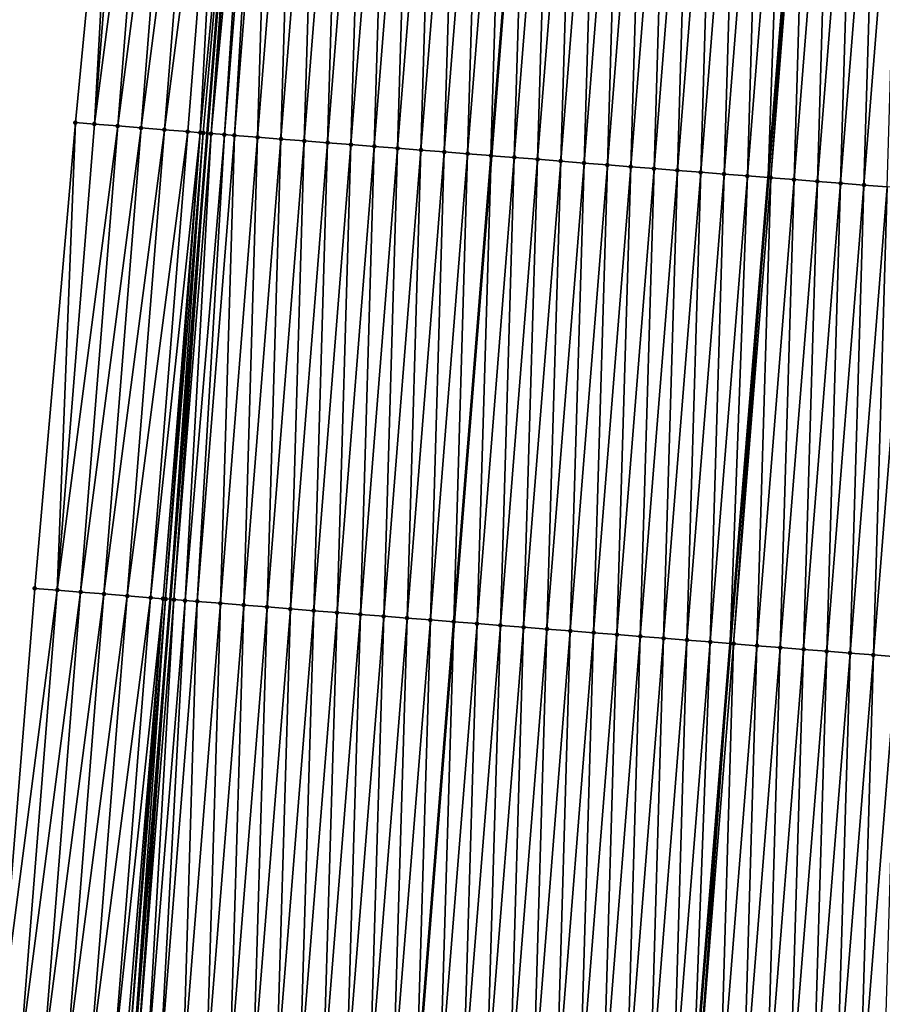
# Model space of a CAD drawing. Header units: feet. Extents: x 2017424 to 2024169, y 808042 to 818730.
# Tile 93 of 256: x 2023620 to 2023657, y 810985 to 811027. Entities that reach past the tile are written whole.
import ezdxf

# ---------------------------------------------------------------- set-up
doc = ezdxf.new("R2010")
doc.units = ezdxf.units.FT
doc.header["$MEASUREMENT"] = 0
for name, color, linetype, lineweight in [('EP_Travel Lane', 172, 'Continuous', 53), ('NB-Road Shots', 141, 'Continuous', 100), ('NB-Road X-Section', 40, 'Continuous', 13), ('STRIPING', 60, 'Continuous', 53)]:
    doc.layers.add(name, color=color, linetype=linetype, lineweight=lineweight)
doc.layers.add('I-77-MM15-17_NB-Surface-BORDER', color=7, linetype='Continuous')
doc.layers.add('I-77-MM15-17_NB-Surface-TIN', color=7, linetype='Continuous')

msp = doc.modelspace()

# ---------------------------------------------------------------- linework, layer by layer
at = {"layer": 'EP_Travel Lane'}
msp.add_polyline3d([(2023632.992559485, 811081.9913671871, 313.6887602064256), (2023631.403620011, 811062.0650068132, 313.0420746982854), (2023629.814733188, 811042.1393067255, 312.37646382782), (2023628.225897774, 811022.2142513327, 311.6923577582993), (2023626.637127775, 811002.2900162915, 310.9847288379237), (2023625.048456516, 810982.3670195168, 310.2415907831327), (2023623.459773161, 810962.443871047, 309.5028009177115), (2023621.875064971, 810942.5160834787, 308.7736940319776), (2023620.292270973, 810922.5912920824, 308.0683231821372), (2023618.709496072, 810902.6667411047, 307.3562105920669), (2023617.126742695, 810882.7424610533, 306.636506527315), (2023615.544039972, 810862.818818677, 305.8989240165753), (2023613.961325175, 810842.8950242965, 305.1656046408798), (2023612.378627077, 810822.9714401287, 304.4263903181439), (2023610.795837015, 810803.0466982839, 303.7196265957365), (2023609.213000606, 810783.121373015, 303.0292242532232), (2023607.630161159, 810763.1960094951, 302.3398941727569), (2023605.979310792, 810743.302114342, 301.6367333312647), (2023604.299157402, 810723.383951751, 300.9671775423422), (2023602.619003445, 810703.4657824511, 300.2978172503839), (2023600.938881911, 810683.5479975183, 299.6173624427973), (2023599.258795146, 810663.630624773, 298.9250161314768), (2023597.578762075, 810643.7138885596, 298.214302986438)], dxfattribs=at)
at = {"layer": 'I-77-MM15-17_NB-Surface-BORDER', "color": 3, "linetype": 'Continuous', "lineweight": -3}
msp.add_polyline3d([(2023592.275130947, 810644.1509401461, 298.0404643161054), (2023593.842844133, 810664.0763767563, 298.7634139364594), (2023595.35983458, 810684.0066878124, 299.4647955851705), (2023596.772060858, 810703.9467178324, 300.1316304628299), (2023598.064089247, 810723.8970775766, 300.7823496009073), (2023600.200499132, 810743.7770080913, 301.4850223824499), (2023601.806660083, 810763.6644629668, 302.1803638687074), (2023603.389894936, 810783.5897562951, 302.8707733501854), (2023604.973062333, 810803.5142006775, 303.5849821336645), (2023606.556296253, 810823.4394822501, 304.275729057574), (2023608.176198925, 810843.3611824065, 304.9850735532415), (2023610.338646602, 810863.2390733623, 305.7138984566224), (2023612.023040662, 810883.1550616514, 306.4396089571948), (2023613.071149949, 810903.122193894, 307.1490006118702), (2023614.472912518, 810923.0611707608, 307.8599184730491), (2023615.923728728, 810942.9967432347, 308.5570902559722), (2023617.531072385, 810962.924606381, 309.2755246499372), (2023619.229140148, 810982.8390666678, 310.0133402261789), (2023620.852619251, 811002.7593942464, 310.7534461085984), (2023622.591359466, 811022.6712216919, 311.4738650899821), (2023624.504553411, 811042.5698100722, 312.1751374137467), (2023626.538990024, 811062.4591581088, 312.8642135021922), (2023628.913183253, 811082.3210634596, 313.5632817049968)], dxfattribs=at)
at = {"layer": 'I-77-MM15-17_NB-Surface-TIN', "color": 128, "linetype": 'Continuous', "lineweight": -3}
for points in [[(2023623.403309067, 811022.6053345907, 311.5063946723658), (2023624.504553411, 811042.5698100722, 312.1751374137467), (2023622.591359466, 811022.6712216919, 311.4738650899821)], [(2023623.403309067, 811022.6053345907, 311.5063946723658), (2023624.992141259, 811042.5302898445, 312.1933622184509), (2023624.504553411, 811042.5698100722, 312.1751374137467)], [(2023623.403309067, 811022.6053345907, 311.5063946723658), (2023625.98888794, 811042.4496839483, 312.2254051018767), (2023624.992141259, 811042.5302898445, 312.1933622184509)], [(2023623.403309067, 811022.6053345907, 311.5063946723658), (2023624.400051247, 811022.5246722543, 311.5400561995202), (2023625.98888794, 811042.4496839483, 312.2254051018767)], [(2023624.400051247, 811022.5246722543, 311.5400561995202), (2023626.985602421, 811042.3686742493, 312.2690276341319), (2023625.98888794, 811042.4496839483, 312.2254051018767)], [(2023624.400051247, 811022.5246722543, 311.5400561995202), (2023625.396763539, 811022.4436351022, 311.5844661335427), (2023626.985602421, 811042.3686742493, 312.2690276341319)], [(2023625.396763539, 811022.4436351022, 311.5844661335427), (2023627.982329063, 811042.2878170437, 312.3082771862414), (2023626.985602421, 811042.3686742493, 312.2690276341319)], [(2023625.396763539, 811022.4436351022, 311.5844661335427), (2023626.393487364, 811022.3627425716, 311.62472882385), (2023627.982329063, 811042.2878170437, 312.3082771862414)], [(2023626.393487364, 811022.3627425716, 311.62472882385), (2023628.979057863, 811042.2069869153, 312.3467502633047), (2023627.982329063, 811042.2878170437, 312.3082771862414)], [(2023626.393487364, 811022.3627425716, 311.62472882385), (2023627.390202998, 811022.2817473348, 311.6679367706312), (2023628.979057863, 811042.2069869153, 312.3467502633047)], [(2023627.390202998, 811022.2817473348, 311.6679367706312), (2023627.928855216, 811022.2379406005, 311.6922765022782), (2023628.979057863, 811042.2069869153, 312.3467502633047)], [(2023627.928855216, 811022.2379406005, 311.6922765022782), (2023629.814733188, 811042.1393067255, 312.37646382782), (2023628.979057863, 811042.2069869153, 312.3467502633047)], [(2023627.928855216, 811022.2379406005, 311.6922765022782), (2023628.05502133, 811022.2278192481, 311.6940079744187), (2023629.814733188, 811042.1393067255, 312.37646382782)], [(2023628.05502133, 811022.2278192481, 311.6940079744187), (2023628.225897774, 811022.2142513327, 311.6923577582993), (2023629.814733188, 811042.1393067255, 312.37646382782)], [(2023629.85073235, 811042.136391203, 312.3777438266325), (2023629.814733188, 811042.1393067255, 312.37646382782), (2023628.225897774, 811022.2142513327, 311.6923577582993)], [(2023628.386975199, 811022.2014614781, 311.6908021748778), (2023629.85073235, 811042.136391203, 312.3777438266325), (2023628.225897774, 811022.2142513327, 311.6923577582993)], [(2023628.386975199, 811022.2014614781, 311.6908021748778), (2023629.975804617, 811042.1263819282, 312.378767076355), (2023629.85073235, 811042.136391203, 312.3777438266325)], [(2023628.386975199, 811022.2014614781, 311.6908021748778), (2023630.274239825, 811042.1025531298, 312.3796598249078), (2023629.975804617, 811042.1263819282, 312.378767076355)], [(2023628.386975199, 811022.2014614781, 311.6908021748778), (2023628.956746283, 811022.1561141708, 311.6883315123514), (2023630.274239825, 811042.1025531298, 312.3796598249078)], [(2023628.956746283, 811022.1561141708, 311.6883315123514), (2023630.575858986, 811042.0785665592, 312.377813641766), (2023630.274239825, 811042.1025531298, 312.3796598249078)], [(2023628.956746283, 811022.1561141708, 311.6883315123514), (2023629.383847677, 811022.1224331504, 311.6776060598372), (2023630.575858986, 811042.0785665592, 312.377813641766)], [(2023629.383847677, 811022.1224331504, 311.6776060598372), (2023630.97266751, 811042.0472334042, 312.3690176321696), (2023630.575858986, 811042.0785665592, 312.377813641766)], [(2023629.383847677, 811022.1224331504, 311.6776060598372), (2023630.38074436, 811022.0437083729, 311.655705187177), (2023630.97266751, 811042.0472334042, 312.3690176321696)], [(2023630.38074436, 811022.0437083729, 311.655705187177), (2023631.96955997, 811041.9684556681, 312.3486352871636), (2023630.97266751, 811042.0472334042, 312.3690176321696)], [(2023630.38074436, 811022.0437083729, 311.655705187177), (2023631.377635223, 811021.964910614, 311.6358971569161), (2023631.96955997, 811041.9684556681, 312.3486352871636)], [(2023631.377635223, 811021.964910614, 311.6358971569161), (2023632.966455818, 811041.8897204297, 312.3270342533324), (2023631.96955997, 811041.9684556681, 312.3486352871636)], [(2023631.377635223, 811021.964910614, 311.6358971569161), (2023632.374528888, 811021.886147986, 311.6150817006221), (2023632.966455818, 811041.8897204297, 312.3270342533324)], [(2023632.374528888, 811021.886147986, 311.6150817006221), (2023633.963338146, 811041.8108156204, 312.3102959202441), (2023632.966455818, 811041.8897204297, 312.3270342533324)], [(2023632.374528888, 811021.886147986, 311.6150817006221), (2023633.371408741, 811021.8072121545, 311.5992331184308), (2023633.963338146, 811041.8108156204, 312.3102959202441)], [(2023633.371408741, 811021.8072121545, 311.5992331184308), (2023634.960213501, 811041.7318233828, 312.2960647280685), (2023633.963338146, 811041.8108156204, 312.3102959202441)], [(2023633.371408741, 811021.8072121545, 311.5992331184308), (2023634.368283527, 811021.7282127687, 311.5852070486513), (2023634.960213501, 811041.7318233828, 312.2960647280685)], [(2023634.368283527, 811021.7282127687, 311.5852070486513), (2023635.957091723, 811041.6528671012, 312.2808024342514), (2023634.960213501, 811041.7318233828, 312.2960647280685)], [(2023634.368283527, 811021.7282127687, 311.5852070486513), (2023635.365178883, 811021.6494713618, 311.5637830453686), (2023635.957091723, 811041.6528671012, 312.2808024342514)], [(2023635.365178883, 811021.6494713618, 311.5637830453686), (2023636.954001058, 811041.5743009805, 312.2543517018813), (2023635.957091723, 811041.6528671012, 312.2808024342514)], [(2023635.365178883, 811021.6494713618, 311.5637830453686), (2023636.362080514, 811021.5708086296, 311.5401029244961), (2023636.954001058, 811041.5743009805, 312.2543517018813)], [(2023636.362080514, 811021.5708086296, 311.5401029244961), (2023637.950902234, 811041.4956325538, 312.2308347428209), (2023636.954001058, 811041.5743009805, 312.2543517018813)], [(2023636.362080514, 811021.5708086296, 311.5401029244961), (2023637.358977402, 811021.4920864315, 311.518128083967), (2023637.950902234, 811041.4956325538, 312.2308347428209)], [(2023637.358977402, 811021.4920864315, 311.518128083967), (2023638.947788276, 811041.4167743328, 312.2127604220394), (2023637.950902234, 811041.4956325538, 312.2308347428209)], [(2023637.358977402, 811021.4920864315, 311.518128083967), (2023638.355876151, 811021.413387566, 311.4954841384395), (2023638.947788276, 811041.4167743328, 312.2127604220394)], [(2023638.355876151, 811021.413387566, 311.4954841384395), (2023639.944676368, 811041.337941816, 312.193948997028), (2023638.947788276, 811041.4167743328, 312.2127604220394)], [(2023638.355876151, 811021.413387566, 311.4954841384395), (2023639.352762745, 811021.3345362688, 311.4772114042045), (2023639.944676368, 811041.337941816, 312.193948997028)], [(2023639.352762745, 811021.3345362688, 311.4772114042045), (2023640.941563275, 811041.2590944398, 312.1755636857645), (2023639.944676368, 811041.337941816, 312.193948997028)], [(2023639.352762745, 811021.3345362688, 311.4772114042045), (2023640.349641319, 811021.2555843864, 311.4618230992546), (2023640.941563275, 811041.2590944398, 312.1755636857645)], [(2023640.349641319, 811021.2555843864, 311.4618230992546), (2023641.93845511, 811041.1803088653, 312.1554061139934), (2023640.941563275, 811041.2590944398, 312.1755636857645)], [(2023640.349641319, 811021.2555843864, 311.4618230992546), (2023640.357623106, 811021.2549561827, 311.4615874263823), (2023641.93845511, 811041.1803088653, 312.1554061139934)], [(2023641.93845511, 811041.1803088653, 312.1554061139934), (2023640.357623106, 811021.2549561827, 311.4615874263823), (2023641.946436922, 811041.179679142, 312.1552136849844)], [(2023641.346558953, 811021.1771223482, 311.4323877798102), (2023641.946436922, 811041.179679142, 312.1552136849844), (2023640.357623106, 811021.2549561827, 311.4615874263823)], [(2023641.346558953, 811021.1771223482, 311.4323877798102), (2023642.935357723, 811041.1016584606, 312.1313723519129), (2023641.946436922, 811041.179679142, 312.1552136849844)], [(2023641.346558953, 811021.1771223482, 311.4323877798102), (2023642.343470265, 811021.0985810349, 311.4052257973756), (2023642.935357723, 811041.1016584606, 312.1313723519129)], [(2023642.343470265, 811021.0985810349, 311.4052257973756), (2023643.932261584, 811041.0230237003, 312.1068899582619), (2023642.935357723, 811041.1016584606, 312.1313723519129)], [(2023642.343470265, 811021.0985810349, 311.4052257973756), (2023643.340380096, 811021.0200211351, 311.3785968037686), (2023643.932261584, 811041.0230237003, 312.1068899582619)], [(2023643.340380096, 811021.0200211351, 311.3785968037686), (2023644.929168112, 811040.9444223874, 312.0814484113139), (2023643.932261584, 811041.0230237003, 312.1068899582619)], [(2023643.340380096, 811021.0200211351, 311.3785968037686), (2023644.337272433, 811020.9412418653, 311.358258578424), (2023644.929168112, 811040.9444223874, 312.0814484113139)], [(2023644.337272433, 811020.9412418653, 311.358258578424), (2023645.926065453, 811040.8657058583, 312.0593108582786), (2023644.929168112, 811040.9444223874, 312.0814484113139)], [(2023644.337272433, 811020.9412418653, 311.358258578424), (2023645.334160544, 811020.8624095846, 311.3394405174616), (2023645.926065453, 811040.8657058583, 312.0593108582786)], [(2023645.334160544, 811020.8624095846, 311.3394405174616), (2023646.922954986, 811040.7868914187, 312.0399810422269), (2023645.926065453, 811040.8657058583, 312.0593108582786)], [(2023645.334160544, 811020.8624095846, 311.3394405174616), (2023646.331052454, 811020.7836249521, 311.319256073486), (2023646.922954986, 811040.7868914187, 312.0399810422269)], [(2023646.331052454, 811020.7836249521, 311.319256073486), (2023647.919846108, 811040.7080969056, 312.020079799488), (2023646.922954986, 811040.7868914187, 312.0399810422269)], [(2023646.331052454, 811020.7836249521, 311.319256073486), (2023647.327956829, 811020.7049966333, 311.2945890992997), (2023647.919846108, 811040.7080969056, 312.020079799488)], [(2023647.327956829, 811020.7049966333, 311.2945890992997), (2023648.916743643, 811040.6293828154, 311.9978723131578), (2023647.919846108, 811040.7080969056, 312.020079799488)], [(2023647.327956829, 811020.7049966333, 311.2945890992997), (2023648.324865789, 811020.6264258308, 311.2682727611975), (2023648.916743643, 811040.6293828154, 311.9978723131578)], [(2023648.324865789, 811020.6264258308, 311.2682727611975), (2023649.913654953, 811040.5508414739, 311.9707109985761), (2023648.916743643, 811040.6293828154, 311.9978723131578)], [(2023648.324865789, 811020.6264258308, 311.2682727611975), (2023649.321778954, 811020.5479077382, 311.2404448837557), (2023649.913654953, 811040.5508414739, 311.9707109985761)], [(2023649.321778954, 811020.5479077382, 311.2404448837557), (2023650.910559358, 811040.4722135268, 311.9460332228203), (2023649.913654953, 811040.5508414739, 311.9707109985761)], [(2023649.321778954, 811020.5479077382, 311.2404448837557), (2023650.318682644, 811020.469270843, 311.2160238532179), (2023650.910559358, 811040.4722135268, 311.9460332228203)], [(2023650.318682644, 811020.469270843, 311.2160238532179), (2023651.907459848, 811040.3935365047, 311.9227627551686), (2023650.910559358, 811040.4722135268, 311.9460332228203)], [(2023650.318682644, 811020.469270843, 311.2160238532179), (2023651.315569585, 811020.3904238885, 311.1976265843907), (2023651.907459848, 811040.3935365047, 311.9227627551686)], [(2023651.315569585, 811020.3904238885, 311.1976265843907), (2023652.904337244, 811040.3145698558, 311.9077977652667), (2023651.907459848, 811040.3935365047, 311.9227627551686)], [(2023651.315569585, 811020.3904238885, 311.1976265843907), (2023652.201209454, 811020.3201293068, 311.1883067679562), (2023652.904337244, 811040.3145698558, 311.9077977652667)], [(2023652.904337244, 811040.3145698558, 311.9077977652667), (2023652.201209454, 811020.3201293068, 311.1883067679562), (2023653.819519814, 811040.2420570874, 311.8945576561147)], [(2023652.312434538, 811020.311301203, 311.1871363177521), (2023653.819519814, 811040.2420570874, 311.8945576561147), (2023652.201209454, 811020.3201293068, 311.1883067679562)], [(2023652.312434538, 811020.311301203, 311.1871363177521), (2023653.90121313, 811040.2355842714, 311.8933757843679), (2023653.819519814, 811040.2420570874, 311.8945576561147)], [(2023652.312434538, 811020.311301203, 311.1871363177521), (2023653.309352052, 811020.2328376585, 311.1577441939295), (2023653.90121313, 811040.2355842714, 311.8933757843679)], [(2023653.309352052, 811020.2328376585, 311.1577441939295), (2023654.89810161, 811040.156756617, 311.8744249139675), (2023653.90121313, 811040.2355842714, 311.8933757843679)], [(2023653.309352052, 811020.2328376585, 311.1577441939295), (2023654.306246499, 811020.1540848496, 311.1366471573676), (2023654.89810161, 811040.156756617, 311.8744249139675)], [(2023654.306246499, 811020.1540848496, 311.1366471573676), (2023655.895001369, 811040.0780704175, 311.8514176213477), (2023654.89810161, 811040.156756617, 311.8744249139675)], [(2023654.306246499, 811020.1540848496, 311.1366471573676), (2023655.30314755, 811020.075414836, 311.1131758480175), (2023655.895001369, 811040.0780704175, 311.8514176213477)], [(2023655.30314755, 811020.075414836, 311.1131758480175), (2023656.891912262, 811039.9995238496, 311.8244061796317), (2023655.895001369, 811040.0780704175, 311.8514176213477)], [(2023655.30314755, 811020.075414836, 311.1131758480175), (2023656.300034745, 811019.9965710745, 311.0946870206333), (2023656.891912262, 811039.9995238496, 311.8244061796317)], [(2023656.300034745, 811019.9965710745, 311.0946870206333), (2023657.888807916, 811039.9207861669, 311.8028752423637), (2023656.891912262, 811039.9995238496, 311.8244061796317)], [(2023656.300034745, 811019.9965710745, 311.0946870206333), (2023657.296914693, 811019.91763643, 311.078804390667), (2023657.888807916, 811039.9207861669, 311.8028752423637)], [(2023621.814557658, 811002.6813924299, 310.7903777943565), (2023622.591359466, 811022.6712216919, 311.4738650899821), (2023620.852619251, 811002.7593942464, 310.7534461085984)], [(2023621.814557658, 811002.6813924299, 310.7903777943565), (2023623.403309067, 811022.6053345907, 311.5063946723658), (2023622.591359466, 811022.6712216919, 311.4738650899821)], [(2023621.814557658, 811002.6813924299, 310.7903777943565), (2023624.400051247, 811022.5246722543, 311.5400561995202), (2023623.403309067, 811022.6053345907, 311.5063946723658)], [(2023621.814557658, 811002.6813924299, 310.7903777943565), (2023622.811280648, 811002.6004894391, 310.8309404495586), (2023624.400051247, 811022.5246722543, 311.5400561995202)], [(2023622.811280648, 811002.6004894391, 310.8309404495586), (2023625.396763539, 811022.4436351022, 311.5844661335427), (2023624.400051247, 811022.5246722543, 311.5400561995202)], [(2023622.811280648, 811002.6004894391, 310.8309404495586), (2023623.807993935, 811002.5194647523, 310.874992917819), (2023625.396763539, 811022.4436351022, 311.5844661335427)], [(2023623.807993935, 811002.5194647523, 310.874992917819), (2023626.393487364, 811022.3627425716, 311.62472882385), (2023625.396763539, 811022.4436351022, 311.5844661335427)], [(2023623.807993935, 811002.5194647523, 310.874992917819), (2023624.804722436, 811002.4386308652, 310.9135739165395), (2023626.393487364, 811022.3627425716, 311.62472882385)], [(2023624.804722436, 811002.4386308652, 310.9135739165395), (2023627.390202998, 811022.2817473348, 311.6679367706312), (2023626.393487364, 811022.3627425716, 311.62472882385)], [(2023624.804722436, 811002.4386308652, 310.9135739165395), (2023625.801436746, 811002.3576190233, 310.9572580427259), (2023627.390202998, 811022.2817473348, 311.6679367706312)], [(2023625.801436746, 811002.3576190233, 310.9572580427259), (2023627.928855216, 811022.2379406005, 311.6922765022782), (2023627.390202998, 811022.2817473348, 311.6679367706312)], [(2023625.801436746, 811002.3576190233, 310.9572580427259), (2023626.336181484, 811002.3139462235, 310.9866600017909), (2023627.928855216, 811022.2379406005, 311.6922765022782)], [(2023626.336181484, 811002.3139462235, 310.9866600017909), (2023626.446492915, 811002.3050860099, 310.9884805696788), (2023627.928855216, 811022.2379406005, 311.6922765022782)], [(2023626.446492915, 811002.3050860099, 310.9884805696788), (2023628.05502133, 811022.2278192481, 311.6940079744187), (2023627.928855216, 811022.2379406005, 311.6922765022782)], [(2023626.446492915, 811002.3050860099, 310.9884805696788), (2023626.637127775, 811002.2900162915, 310.9847288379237), (2023628.05502133, 811022.2278192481, 311.6940079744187)], [(2023628.05502133, 811022.2278192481, 311.6940079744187), (2023626.637127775, 811002.2900162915, 310.9847288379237), (2023628.225897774, 811022.2142513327, 311.6923577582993)], [(2023626.798204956, 811002.2772831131, 310.981558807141), (2023628.225897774, 811022.2142513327, 311.6923577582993), (2023626.637127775, 811002.2900162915, 310.9847288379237)], [(2023626.798204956, 811002.2772831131, 310.981558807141), (2023628.386975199, 811022.2014614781, 311.6908021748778), (2023628.225897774, 811022.2142513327, 311.6923577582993)], [(2023626.798204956, 811002.2772831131, 310.981558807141), (2023627.276163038, 811002.2391538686, 310.9820283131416), (2023628.386975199, 811022.2014614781, 311.6908021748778)], [(2023627.276163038, 811002.2391538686, 310.9820283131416), (2023628.956746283, 811022.1561141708, 311.6883315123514), (2023628.386975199, 811022.2014614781, 311.6908021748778)], [(2023627.276163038, 811002.2391538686, 310.9820283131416), (2023627.795081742, 811002.1983088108, 310.9668134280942), (2023628.956746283, 811022.1561141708, 311.6883315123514)], [(2023627.795081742, 811002.1983088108, 310.9668134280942), (2023629.383847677, 811022.1224331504, 311.6776060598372), (2023628.956746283, 811022.1561141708, 311.6883315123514)], [(2023627.795081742, 811002.1983088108, 310.9668134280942), (2023628.791981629, 811002.1196242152, 310.9437602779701), (2023629.383847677, 811022.1224331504, 311.6776060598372)], [(2023628.791981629, 811002.1196242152, 310.9437602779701), (2023630.38074436, 811022.0437083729, 311.655705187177), (2023629.383847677, 811022.1224331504, 311.6776060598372)], [(2023628.791981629, 811002.1196242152, 310.9437602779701), (2023629.788880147, 811002.0409224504, 310.9211994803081), (2023630.38074436, 811022.0437083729, 311.655705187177)], [(2023629.788880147, 811002.0409224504, 310.9211994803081), (2023631.377635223, 811021.964910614, 311.6358971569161), (2023630.38074436, 811022.0437083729, 311.655705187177)], [(2023629.788880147, 811002.0409224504, 310.9211994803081), (2023630.785771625, 811001.9621324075, 310.9011701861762), (2023631.377635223, 811021.964910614, 311.6358971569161)], [(2023630.785771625, 811001.9621324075, 310.9011701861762), (2023632.374528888, 811021.886147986, 311.6150817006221), (2023631.377635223, 811021.964910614, 311.6358971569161)], [(2023630.785771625, 811001.9621324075, 310.9011701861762), (2023631.782654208, 811001.8832308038, 310.8843400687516), (2023632.374528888, 811021.886147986, 311.6150817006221)], [(2023631.782654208, 811001.8832308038, 310.8843400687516), (2023633.371408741, 811021.8072121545, 311.5992331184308), (2023632.374528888, 811021.886147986, 311.6150817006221)], [(2023631.782654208, 811001.8832308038, 310.8843400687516), (2023632.779532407, 811001.8042742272, 310.8690863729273), (2023633.371408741, 811021.8072121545, 311.5992331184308)], [(2023632.779532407, 811001.8042742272, 310.8690863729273), (2023634.368283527, 811021.7282127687, 311.5852070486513), (2023633.371408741, 811021.8072121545, 311.5992331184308)], [(2023632.779532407, 811001.8042742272, 310.8690863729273), (2023633.776428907, 811001.7255471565, 310.8472512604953), (2023634.368283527, 811021.7282127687, 311.5852070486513)], [(2023633.776428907, 811001.7255471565, 310.8472512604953), (2023635.365178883, 811021.6494713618, 311.5637830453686), (2023634.368283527, 811021.7282127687, 311.5852070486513)], [(2023633.776428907, 811001.7255471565, 310.8472512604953), (2023634.773338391, 811001.6469829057, 310.8207470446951), (2023635.365178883, 811021.6494713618, 311.5637830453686)], [(2023634.773338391, 811001.6469829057, 310.8207470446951), (2023636.362080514, 811021.5708086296, 311.5401029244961), (2023635.365178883, 811021.6494713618, 311.5637830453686)], [(2023634.773338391, 811001.6469829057, 310.8207470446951), (2023635.770231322, 811001.5682110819, 310.8001952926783), (2023636.362080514, 811021.5708086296, 311.5401029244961)], [(2023635.770231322, 811001.5682110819, 310.8001952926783), (2023637.358977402, 811021.4920864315, 311.518128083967), (2023636.362080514, 811021.5708086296, 311.5401029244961)], [(2023635.770231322, 811001.5682110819, 310.8001952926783), (2023636.767129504, 811001.4895051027, 310.7777553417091), (2023637.358977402, 811021.4920864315, 311.518128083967)], [(2023636.767129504, 811001.4895051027, 310.7777553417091), (2023638.355876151, 811021.413387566, 311.4954841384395), (2023637.358977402, 811021.4920864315, 311.518128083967)], [(2023636.767129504, 811001.4895051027, 310.7777553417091), (2023637.764022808, 811001.4107379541, 310.7570695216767), (2023638.355876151, 811021.413387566, 311.4954841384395)], [(2023637.764022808, 811001.4107379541, 310.7570695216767), (2023639.352762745, 811021.3345362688, 311.4772114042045), (2023638.355876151, 811021.413387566, 311.4954841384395)], [(2023637.764022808, 811001.4107379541, 310.7570695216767), (2023638.760900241, 811001.3317717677, 310.7420914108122), (2023639.352762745, 811021.3345362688, 311.4772114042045)], [(2023638.760900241, 811001.3317717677, 310.7420914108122), (2023640.349641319, 811021.2555843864, 311.4618230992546), (2023639.352762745, 811021.3345362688, 311.4772114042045)], [(2023638.760900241, 811001.3317717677, 310.7420914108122), (2023638.768881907, 811001.3311439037, 310.7418463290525), (2023640.349641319, 811021.2555843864, 311.4618230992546)], [(2023640.349641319, 811021.2555843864, 311.4618230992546), (2023638.768881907, 811001.3311439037, 310.7418463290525), (2023640.357623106, 811021.2549561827, 311.4615874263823)], [(2023639.757821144, 811001.2533507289, 310.7114803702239), (2023640.357623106, 811021.2549561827, 311.4615874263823), (2023638.768881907, 811001.3311439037, 310.7418463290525)], [(2023639.757821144, 811001.2533507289, 310.7114803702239), (2023641.346558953, 811021.1771223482, 311.4323877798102), (2023640.357623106, 811021.2549561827, 311.4615874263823)], [(2023639.757821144, 811001.2533507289, 310.7114803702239), (2023640.754724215, 811001.1747060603, 310.6872822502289), (2023641.346558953, 811021.1771223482, 311.4323877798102)], [(2023640.754724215, 811001.1747060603, 310.6872822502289), (2023642.343470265, 811021.0985810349, 311.4052257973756), (2023641.346558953, 811021.1771223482, 311.4323877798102)], [(2023640.754724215, 811001.1747060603, 310.6872822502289), (2023641.751635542, 811001.0961649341, 310.6601149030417), (2023642.343470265, 811021.0985810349, 311.4052257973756)], [(2023641.751635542, 811001.0961649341, 310.6601149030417), (2023643.340380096, 811021.0200211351, 311.3785968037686), (2023642.343470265, 811021.0985810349, 311.4052257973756)], [(2023641.751635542, 811001.0961649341, 310.6601149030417), (2023642.748530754, 811001.0174217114, 310.6387429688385), (2023643.340380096, 811021.0200211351, 311.3785968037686)], [(2023642.748530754, 811001.0174217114, 310.6387429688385), (2023644.337272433, 811020.9412418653, 311.358258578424), (2023643.340380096, 811021.0200211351, 311.3785968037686)], [(2023642.748530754, 811001.0174217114, 310.6387429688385), (2023643.745418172, 811000.9385807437, 310.6201740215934), (2023644.337272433, 811020.9412418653, 311.358258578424)], [(2023643.745418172, 811000.9385807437, 310.6201740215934), (2023645.334160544, 811020.8624095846, 311.3394405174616), (2023644.337272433, 811020.9412418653, 311.358258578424)], [(2023643.745418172, 811000.9385807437, 310.6201740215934), (2023644.742313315, 811000.8598366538, 310.598826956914), (2023645.334160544, 811020.8624095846, 311.3394405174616)], [(2023644.742313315, 811000.8598366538, 310.598826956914), (2023646.331052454, 811020.7836249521, 311.319256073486), (2023645.334160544, 811020.8624095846, 311.3394405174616)], [(2023644.742313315, 811000.8598366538, 310.598826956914), (2023645.739222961, 811000.7812744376, 310.5722643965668), (2023646.331052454, 811020.7836249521, 311.319256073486)], [(2023645.739222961, 811000.7812744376, 310.5722643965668), (2023647.327956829, 811020.7049966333, 311.2945890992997), (2023646.331052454, 811020.7836249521, 311.319256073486)], [(2023645.739222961, 811000.7812744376, 310.5722643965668), (2023646.736131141, 811000.7026938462, 310.546228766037), (2023647.327956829, 811020.7049966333, 311.2945890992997)], [(2023646.736131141, 811000.7026938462, 310.546228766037), (2023648.324865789, 811020.6264258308, 311.2682727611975), (2023647.327956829, 811020.7049966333, 311.2945890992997)], [(2023646.736131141, 811000.7026938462, 310.546228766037), (2023647.733043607, 811000.6241669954, 310.5186520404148), (2023648.324865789, 811020.6264258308, 311.2682727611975)], [(2023647.733043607, 811000.6241669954, 310.5186520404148), (2023649.321778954, 811020.5479077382, 311.2404448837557), (2023648.324865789, 811020.6264258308, 311.2682727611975)], [(2023647.733043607, 811000.6241669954, 310.5186520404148), (2023648.729948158, 811000.5455408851, 310.4939217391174), (2023649.321778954, 811020.5479077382, 311.2404448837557)], [(2023648.729948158, 811000.5455408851, 310.4939217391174), (2023650.318682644, 811020.469270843, 311.2160238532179), (2023649.321778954, 811020.5479077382, 311.2404448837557)], [(2023648.729948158, 811000.5455408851, 310.4939217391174), (2023649.726833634, 811000.4666755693, 310.476051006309), (2023650.318682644, 811020.469270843, 311.2160238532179)], [(2023649.726833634, 811000.4666755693, 310.476051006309), (2023651.315569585, 811020.3904238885, 311.1976265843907), (2023650.318682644, 811020.469270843, 311.2160238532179)], [(2023649.726833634, 811000.4666755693, 310.476051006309), (2023650.582953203, 811000.3988676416, 310.462950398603), (2023651.315569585, 811020.3904238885, 311.1976265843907)], [(2023651.315569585, 811020.3904238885, 311.1976265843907), (2023650.582953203, 811000.3988676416, 310.462950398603), (2023652.201209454, 811020.3201293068, 311.1883067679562)], [(2023650.723711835, 811000.3877190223, 310.4607964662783), (2023652.201209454, 811020.3201293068, 311.1883067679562), (2023650.582953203, 811000.3988676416, 310.462950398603)], [(2023650.723711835, 811000.3877190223, 310.4607964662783), (2023652.312434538, 811020.311301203, 311.1871363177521), (2023652.201209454, 811020.3201293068, 311.1883067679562)], [(2023650.723711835, 811000.3877190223, 310.4607964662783), (2023651.720601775, 811000.3089096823, 310.4413205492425), (2023652.312434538, 811020.311301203, 311.1871363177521)], [(2023651.720601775, 811000.3089096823, 310.4413205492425), (2023653.309352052, 811020.2328376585, 311.1577441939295), (2023652.312434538, 811020.311301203, 311.1871363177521)], [(2023651.720601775, 811000.3089096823, 310.4413205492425), (2023652.717513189, 811000.2303696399, 310.4141221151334), (2023653.309352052, 811020.2328376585, 311.1577441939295)], [(2023652.717513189, 811000.2303696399, 310.4141221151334), (2023654.306246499, 811020.1540848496, 311.1366471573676), (2023653.309352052, 811020.2328376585, 311.1577441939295)], [(2023652.717513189, 811000.2303696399, 310.4141221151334), (2023653.714419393, 811000.151764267, 310.3887971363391), (2023654.306246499, 811020.1540848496, 311.1366471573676)], [(2023653.714419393, 811000.151764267, 310.3887971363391), (2023655.30314755, 811020.075414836, 311.1131758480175), (2023654.306246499, 811020.1540848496, 311.1366471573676)], [(2023653.714419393, 811000.151764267, 310.3887971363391), (2023654.711309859, 811000.0729615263, 310.3691319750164), (2023655.30314755, 811020.075414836, 311.1131758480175)], [(2023654.711309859, 811000.0729615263, 310.3691319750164), (2023656.300034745, 811019.9965710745, 311.0946870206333), (2023655.30314755, 811020.075414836, 311.1131758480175)], [(2023654.711309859, 811000.0729615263, 310.3691319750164), (2023655.708185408, 810999.9939717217, 310.3548311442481), (2023656.300034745, 811019.9965710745, 311.0946870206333)], [(2023655.708185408, 810999.9939717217, 310.3548311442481), (2023657.296914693, 811019.91763643, 311.078804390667), (2023656.300034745, 811019.9965710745, 311.0946870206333)], [(2023655.708185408, 810999.9939717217, 310.3548311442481), (2023656.705067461, 810999.9150634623, 310.3381918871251), (2023657.296914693, 811019.91763643, 311.078804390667)], [(2023656.705067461, 810999.9150634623, 310.3381918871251), (2023658.293799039, 811019.8387569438, 311.0613400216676), (2023657.296914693, 811019.91763643, 311.078804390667)], [(2023656.705067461, 810999.9150634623, 310.3381918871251), (2023657.701964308, 810999.8363407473, 310.3162318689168), (2023658.293799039, 811019.8387569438, 311.0613400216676)], [(2023619.229140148, 810982.8390666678, 310.0133402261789), (2023621.814557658, 811002.6813924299, 310.7903777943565), (2023620.852619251, 811002.7593942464, 310.7534461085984)], [(2023620.225866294, 810982.7582032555, 310.0527679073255), (2023621.814557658, 811002.6813924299, 310.7903777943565), (2023619.229140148, 810982.8390666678, 310.0133402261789)], [(2023620.225866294, 810982.7582032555, 310.0527679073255), (2023622.811280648, 811002.6004894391, 310.8309404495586), (2023621.814557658, 811002.6813924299, 310.7903777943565)], [(2023620.225866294, 810982.7582032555, 310.0527679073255), (2023621.222603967, 810982.6774843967, 310.088050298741), (2023622.811280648, 811002.6004894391, 310.8309404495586)], [(2023621.222603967, 810982.6774843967, 310.088050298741), (2023623.807993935, 811002.5194647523, 310.874992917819), (2023622.811280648, 811002.6004894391, 310.8309404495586)], [(2023621.222603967, 810982.6774843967, 310.088050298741), (2023622.219320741, 810982.5965034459, 310.1308485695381), (2023623.807993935, 811002.5194647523, 310.874992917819)], [(2023622.219320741, 810982.5965034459, 310.1308485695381), (2023624.804722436, 811002.4386308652, 310.9135739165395), (2023623.807993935, 811002.5194647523, 310.874992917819)], [(2023622.219320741, 810982.5965034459, 310.1308485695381), (2023623.216068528, 810982.5159114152, 310.1624939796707), (2023624.804722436, 811002.4386308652, 310.9135739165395)], [(2023623.216068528, 810982.5159114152, 310.1624939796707), (2023625.801436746, 811002.3576190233, 310.9572580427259), (2023624.804722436, 811002.4386308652, 310.9135739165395)], [(2023623.216068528, 810982.5159114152, 310.1624939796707), (2023624.21278526, 810982.4349299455, 310.2053071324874), (2023625.801436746, 811002.3576190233, 310.9572580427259)], [(2023624.21278526, 810982.4349299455, 310.2053071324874), (2023626.336181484, 811002.3139462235, 310.9866600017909), (2023625.801436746, 811002.3576190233, 310.9572580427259)], [(2023624.21278526, 810982.4349299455, 310.2053071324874), (2023624.703572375, 810982.3945033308, 310.2420902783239), (2023626.336181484, 811002.3139462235, 310.9866600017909)], [(2023624.703572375, 810982.3945033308, 310.2420902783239), (2023624.848628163, 810982.3828411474, 310.2448063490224), (2023626.336181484, 811002.3139462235, 310.9866600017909)], [(2023624.848628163, 810982.3828411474, 310.2448063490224), (2023626.446492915, 811002.3050860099, 310.9884805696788), (2023626.336181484, 811002.3139462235, 310.9866600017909)], [(2023624.848628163, 810982.3828411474, 310.2448063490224), (2023625.048456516, 810982.3670195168, 310.2415907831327), (2023626.446492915, 811002.3050860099, 310.9884805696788)], [(2023626.446492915, 811002.3050860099, 310.9884805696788), (2023625.048456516, 810982.3670195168, 310.2415907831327), (2023626.637127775, 811002.2900162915, 310.9847288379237)], [(2023625.209527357, 810982.3542665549, 310.2389988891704), (2023626.637127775, 811002.2900162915, 310.9847288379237), (2023625.048456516, 810982.3670195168, 310.2415907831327)], [(2023625.209527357, 810982.3542665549, 310.2389988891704), (2023626.798204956, 811002.2772831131, 310.981558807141), (2023626.637127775, 811002.2900162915, 310.9847288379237)], [(2023625.209527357, 810982.3542665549, 310.2389988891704), (2023625.661771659, 810982.3181304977, 310.2410997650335), (2023626.798204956, 811002.2772831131, 310.981558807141)], [(2023625.661771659, 810982.3181304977, 310.2410997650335), (2023627.276163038, 811002.2391538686, 310.9820283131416), (2023626.798204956, 811002.2772831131, 310.981558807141)], [(2023625.661771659, 810982.3181304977, 310.2410997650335), (2023626.206398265, 810982.2752185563, 310.2263668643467), (2023627.276163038, 811002.2391538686, 310.9820283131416)], [(2023626.206398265, 810982.2752185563, 310.2263668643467), (2023627.795081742, 811002.1983088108, 310.9668134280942), (2023627.276163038, 811002.2391538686, 310.9820283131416)], [(2023626.206398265, 810982.2752185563, 310.2263668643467), (2023627.20329346, 810982.1964751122, 310.2050012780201), (2023627.795081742, 811002.1983088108, 310.9668134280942)], [(2023627.20329346, 810982.1964751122, 310.2050012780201), (2023628.791981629, 811002.1196242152, 310.9437602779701), (2023627.795081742, 811002.1983088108, 310.9668134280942)], [(2023627.20329346, 810982.1964751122, 310.2050012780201), (2023628.200188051, 810982.1177241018, 310.1838526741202), (2023628.791981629, 811002.1196242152, 310.9437602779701)], [(2023628.200188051, 810982.1177241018, 310.1838526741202), (2023629.788880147, 811002.0409224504, 310.9211994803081), (2023628.791981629, 811002.1196242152, 310.9437602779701)], [(2023628.200188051, 810982.1177241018, 310.1838526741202), (2023629.197080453, 810982.0389456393, 310.1634912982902), (2023629.788880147, 811002.0409224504, 310.9211994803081)], [(2023629.197080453, 810982.0389456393, 310.1634912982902), (2023630.785771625, 811001.9621324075, 310.9011701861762), (2023629.788880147, 811002.0409224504, 310.9211994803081)], [(2023629.197080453, 810982.0389456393, 310.1634912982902), (2023630.193961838, 810981.9600290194, 310.1470917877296), (2023630.785771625, 811001.9621324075, 310.9011701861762)], [(2023630.193961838, 810981.9600290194, 310.1470917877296), (2023631.782654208, 811001.8832308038, 310.8843400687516), (2023630.785771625, 811001.9621324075, 310.9011701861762)], [(2023630.193961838, 810981.9600290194, 310.1470917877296), (2023631.190836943, 810981.8810336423, 310.1329507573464), (2023631.782654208, 811001.8832308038, 310.8843400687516)], [(2023631.190836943, 810981.8810336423, 310.1329507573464), (2023632.779532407, 811001.8042742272, 310.8690863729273), (2023631.782654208, 811001.8832308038, 310.8843400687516)], [(2023631.190836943, 810981.8810336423, 310.1329507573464), (2023632.187724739, 810981.8021974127, 310.1142459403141), (2023632.779532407, 811001.8042742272, 310.8690863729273)], [(2023632.187724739, 810981.8021974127, 310.1142459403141), (2023633.776428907, 811001.7255471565, 310.8472512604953), (2023632.779532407, 811001.8042742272, 310.8690863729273)], [(2023632.187724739, 810981.8021974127, 310.1142459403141), (2023633.184628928, 810981.7235667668, 310.0896456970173), (2023633.776428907, 811001.7255471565, 310.8472512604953)], [(2023633.184628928, 810981.7235667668, 310.0896456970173), (2023634.773338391, 811001.6469829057, 310.8207470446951), (2023633.776428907, 811001.7255471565, 310.8472512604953)], [(2023633.184628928, 810981.7235667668, 310.0896456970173), (2023634.181521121, 810981.6447856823, 310.0693595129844), (2023634.773338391, 811001.6469829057, 310.8207470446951)], [(2023634.181521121, 810981.6447856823, 310.0693595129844), (2023635.770231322, 811001.5682110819, 310.8001952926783), (2023634.773338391, 811001.6469829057, 310.8207470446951)], [(2023634.181521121, 810981.6447856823, 310.0693595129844), (2023635.178423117, 810981.566127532, 310.045547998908), (2023635.770231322, 811001.5682110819, 310.8001952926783)], [(2023635.178423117, 810981.566127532, 310.045547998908), (2023636.767129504, 811001.4895051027, 310.7777553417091), (2023635.770231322, 811001.5682110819, 310.8001952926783)], [(2023635.178423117, 810981.566127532, 310.045547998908), (2023636.175317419, 810981.4873729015, 310.0245032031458), (2023636.767129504, 811001.4895051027, 310.7777553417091)], [(2023636.175317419, 810981.4873729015, 310.0245032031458), (2023637.764022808, 811001.4107379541, 310.7570695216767), (2023636.767129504, 811001.4895051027, 310.7777553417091)], [(2023636.175317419, 810981.4873729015, 310.0245032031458), (2023637.172205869, 810981.408544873, 310.0055632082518), (2023637.764022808, 811001.4107379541, 310.7570695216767)], [(2023637.172205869, 810981.408544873, 310.0055632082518), (2023638.760900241, 811001.3317717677, 310.7420914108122), (2023637.764022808, 811001.4107379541, 310.7570695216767)], [(2023637.172205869, 810981.408544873, 310.0055632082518), (2023637.180187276, 810981.4079156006, 310.0053588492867), (2023638.760900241, 811001.3317717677, 310.7420914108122)], [(2023638.760900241, 811001.3317717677, 310.7420914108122), (2023637.180187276, 810981.4079156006, 310.0053588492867), (2023638.768881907, 811001.3311439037, 310.7418463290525)], [(2023638.169112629, 810981.3299464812, 309.9800380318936), (2023638.768881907, 811001.3311439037, 310.7418463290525), (2023637.180187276, 810981.4079156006, 310.0053588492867)], [(2023638.169112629, 810981.3299464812, 309.9800380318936), (2023639.757821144, 811001.2533507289, 310.7114803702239), (2023638.768881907, 811001.3311439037, 310.7418463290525)], [(2023638.169112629, 810981.3299464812, 309.9800380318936), (2023639.166009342, 810981.2512220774, 309.9581264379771), (2023639.757821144, 811001.2533507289, 310.7114803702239)], [(2023639.166009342, 810981.2512220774, 309.9581264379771), (2023640.754724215, 811001.1747060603, 310.6872822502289), (2023639.757821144, 811001.2533507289, 310.7114803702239)], [(2023639.166009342, 810981.2512220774, 309.9581264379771), (2023640.16291914, 810981.172661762, 309.9315093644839), (2023640.754724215, 811001.1747060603, 310.6872822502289)], [(2023640.16291914, 810981.172661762, 309.9315093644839), (2023641.751635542, 811001.0961649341, 310.6601149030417), (2023640.754724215, 811001.1747060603, 310.6872822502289)], [(2023640.16291914, 810981.172661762, 309.9315093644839), (2023641.159815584, 810981.0939339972, 309.9096941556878), (2023641.751635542, 811001.0961649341, 310.6601149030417)], [(2023641.159815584, 810981.0939339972, 309.9096941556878), (2023642.748530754, 811001.0174217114, 310.6387429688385), (2023641.751635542, 811001.0961649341, 310.6601149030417)], [(2023641.159815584, 810981.0939339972, 309.9096941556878), (2023642.156700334, 810981.0150595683, 309.8920847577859), (2023642.748530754, 811001.0174217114, 310.6387429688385)], [(2023642.156700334, 810981.0150595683, 309.8920847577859), (2023643.745418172, 811000.9385807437, 310.6201740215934), (2023642.748530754, 811001.0174217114, 310.6387429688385)], [(2023642.156700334, 810981.0150595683, 309.8920847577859), (2023643.153590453, 810980.936252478, 309.8725443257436), (2023643.745418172, 811000.9385807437, 310.6201740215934)], [(2023643.153590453, 810980.936252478, 309.8725443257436), (2023644.742313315, 811000.8598366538, 310.598826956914), (2023643.745418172, 811000.9385807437, 310.6201740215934)], [(2023643.153590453, 810980.936252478, 309.8725443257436), (2023644.150503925, 810980.8577382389, 309.8446059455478), (2023644.742313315, 811000.8598366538, 310.598826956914)], [(2023644.150503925, 810980.8577382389, 309.8446059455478), (2023645.739222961, 811000.7812744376, 310.5722643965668), (2023644.742313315, 811000.8598366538, 310.598826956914)], [(2023644.150503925, 810980.8577382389, 309.8446059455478), (2023645.147417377, 810980.7792237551, 309.8166745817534), (2023645.739222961, 811000.7812744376, 310.5722643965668)], [(2023645.147417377, 810980.7792237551, 309.8166745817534), (2023646.736131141, 811000.7026938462, 310.546228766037), (2023645.739222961, 811000.7812744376, 310.5722643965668)], [(2023645.147417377, 810980.7792237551, 309.8166745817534), (2023646.144336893, 810980.7007853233, 309.7865623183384), (2023646.736131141, 811000.7026938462, 310.546228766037)], [(2023646.144336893, 810980.7007853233, 309.7865623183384), (2023647.733043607, 811000.6241669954, 310.5186520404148), (2023646.736131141, 811000.7026938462, 310.546228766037)], [(2023646.144336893, 810980.7007853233, 309.7865623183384), (2023647.141238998, 810980.6221285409, 309.762711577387), (2023647.733043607, 811000.6241669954, 310.5186520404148)], [(2023647.141238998, 810980.6221285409, 309.762711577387), (2023648.729948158, 811000.5455408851, 310.4939217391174), (2023647.733043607, 811000.6241669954, 310.5186520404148)], [(2023647.141238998, 810980.6221285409, 309.762711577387), (2023648.138121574, 810980.543226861, 309.7458836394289), (2023648.729948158, 811000.5455408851, 310.4939217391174)], [(2023648.138121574, 810980.543226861, 309.7458836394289), (2023649.726833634, 811000.4666755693, 310.476051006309), (2023648.729948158, 811000.5455408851, 310.4939217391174)], [(2023648.138121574, 810980.543226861, 309.7458836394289), (2023648.964692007, 810980.4775450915, 309.7393402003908), (2023649.726833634, 811000.4666755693, 310.476051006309)], [(2023649.726833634, 811000.4666755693, 310.476051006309), (2023648.964692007, 810980.4775450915, 309.7393402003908), (2023650.582953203, 811000.3988676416, 310.462950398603)], [(2023649.134979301, 810980.4640135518, 309.7379921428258), (2023650.582953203, 811000.3988676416, 310.462950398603), (2023648.964692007, 810980.4775450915, 309.7393402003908)], [(2023649.134979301, 810980.4640135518, 309.7379921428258), (2023650.723711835, 811000.3877190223, 310.4607964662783), (2023650.582953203, 811000.3988676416, 310.462950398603)], [(2023649.134979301, 810980.4640135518, 309.7379921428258), (2023650.131890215, 810980.3854672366, 309.7109735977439), (2023650.723711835, 811000.3877190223, 310.4607964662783)], [(2023650.131890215, 810980.3854672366, 309.7109735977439), (2023651.720601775, 811000.3089096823, 310.4413205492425), (2023650.723711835, 811000.3877190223, 310.4607964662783)], [(2023650.131890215, 810980.3854672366, 309.7109735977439), (2023651.128792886, 810980.3068175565, 309.6869191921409), (2023651.720601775, 811000.3089096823, 310.4413205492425)], [(2023651.128792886, 810980.3068175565, 309.6869191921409), (2023652.717513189, 811000.2303696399, 310.4141221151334), (2023651.720601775, 811000.3089096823, 310.4413205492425)], [(2023651.128792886, 810980.3068175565, 309.6869191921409), (2023652.125698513, 810980.2282049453, 309.6618017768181), (2023652.717513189, 811000.2303696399, 310.4141221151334)], [(2023652.125698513, 810980.2282049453, 309.6618017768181), (2023653.714419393, 811000.151764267, 310.3887971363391), (2023652.717513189, 811000.2303696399, 310.4141221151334)], [(2023652.125698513, 810980.2282049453, 309.6618017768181), (2023653.122589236, 810980.1494054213, 309.6420443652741), (2023653.714419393, 811000.151764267, 310.3887971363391)], [(2023653.122589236, 810980.1494054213, 309.6420443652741), (2023654.711309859, 811000.0729615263, 310.3691319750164), (2023653.714419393, 811000.151764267, 310.3887971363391)], [(2023653.122589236, 810980.1494054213, 309.6420443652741), (2023654.119467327, 810980.0704474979, 309.6268293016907), (2023654.711309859, 811000.0729615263, 310.3691319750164)], [(2023654.119467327, 810980.0704474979, 309.6268293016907), (2023655.708185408, 810999.9939717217, 310.3548311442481), (2023654.711309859, 811000.0729615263, 310.3691319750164)], [(2023654.119467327, 810980.0704474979, 309.6268293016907), (2023655.116355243, 810979.9916127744, 309.6080812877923), (2023655.708185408, 810999.9939717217, 310.3548311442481)], [(2023655.116355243, 810979.9916127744, 309.6080812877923), (2023656.705067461, 810999.9150634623, 310.3381918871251), (2023655.708185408, 810999.9939717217, 310.3548311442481)], [(2023655.116355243, 810979.9916127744, 309.6080812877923), (2023656.113246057, 810979.9128143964, 309.5882910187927), (2023656.705067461, 810999.9150634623, 310.3381918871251)], [(2023656.113246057, 810979.9128143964, 309.5882910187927), (2023657.701964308, 810999.8363407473, 310.3162318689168), (2023656.705067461, 810999.9150634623, 310.3381918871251)], [(2023656.113246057, 810979.9128143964, 309.5882910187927), (2023657.110152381, 810979.8342105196, 309.5629231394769), (2023657.701964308, 810999.8363407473, 310.3162318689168)]]:
    msp.add_3dface(points, dxfattribs=at)
at = {"layer": 'NB-Road Shots', "lineweight": 100}
for p in [(2023622.591359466, 811022.6712216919, 311.4738650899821), (2023623.403309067, 811022.6053345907, 311.5063946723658), (2023624.400051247, 811022.5246722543, 311.5400561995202), (2023625.396763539, 811022.4436351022, 311.5844661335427), (2023626.393487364, 811022.3627425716, 311.62472882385), (2023627.390202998, 811022.2817473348, 311.6679367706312), (2023627.928855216, 811022.2379406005, 311.6922765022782), (2023628.05502133, 811022.2278192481, 311.6940079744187), (2023628.386975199, 811022.2014614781, 311.6908021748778), (2023628.956746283, 811022.1561141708, 311.6883315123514), (2023629.383847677, 811022.1224331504, 311.6776060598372), (2023630.38074436, 811022.0437083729, 311.655705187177), (2023631.377635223, 811021.964910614, 311.6358971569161), (2023632.374528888, 811021.886147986, 311.6150817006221), (2023633.371408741, 811021.8072121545, 311.5992331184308), (2023634.368283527, 811021.7282127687, 311.5852070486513), (2023635.365178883, 811021.6494713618, 311.5637830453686), (2023636.362080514, 811021.5708086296, 311.5401029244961), (2023637.358977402, 811021.4920864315, 311.518128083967), (2023638.355876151, 811021.413387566, 311.4954841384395), (2023639.352762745, 811021.3345362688, 311.4772114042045), (2023640.349641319, 811021.2555843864, 311.4618230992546), (2023641.346558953, 811021.1771223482, 311.4323877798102), (2023642.343470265, 811021.0985810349, 311.4052257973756), (2023643.340380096, 811021.0200211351, 311.3785968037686), (2023644.337272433, 811020.9412418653, 311.358258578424), (2023645.334160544, 811020.8624095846, 311.3394405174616), (2023646.331052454, 811020.7836249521, 311.319256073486), (2023647.327956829, 811020.7049966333, 311.2945890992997), (2023648.324865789, 811020.6264258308, 311.2682727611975), (2023649.321778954, 811020.5479077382, 311.2404448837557), (2023650.318682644, 811020.469270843, 311.2160238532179), (2023651.315569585, 811020.3904238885, 311.1976265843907), (2023652.312434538, 811020.311301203, 311.1871363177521), (2023653.309352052, 811020.2328376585, 311.1577441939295), (2023654.306246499, 811020.1540848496, 311.1366471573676), (2023655.30314755, 811020.075414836, 311.1131758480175), (2023656.300034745, 811019.9965710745, 311.0946870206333), (2023620.852619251, 811002.7593942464, 310.7534461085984), (2023621.814557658, 811002.6813924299, 310.7903777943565), (2023622.811280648, 811002.6004894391, 310.8309404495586), (2023623.807993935, 811002.5194647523, 310.874992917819), (2023624.804722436, 811002.4386308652, 310.9135739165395), (2023625.801436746, 811002.3576190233, 310.9572580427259), (2023626.336181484, 811002.3139462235, 310.9866600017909), (2023626.446492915, 811002.3050860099, 310.9884805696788), (2023626.798204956, 811002.2772831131, 310.981558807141), (2023627.276163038, 811002.2391538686, 310.9820283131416), (2023627.795081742, 811002.1983088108, 310.9668134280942), (2023628.791981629, 811002.1196242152, 310.9437602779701), (2023629.788880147, 811002.0409224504, 310.9211994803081), (2023630.785771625, 811001.9621324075, 310.9011701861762), (2023631.782654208, 811001.8832308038, 310.8843400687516), (2023632.779532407, 811001.8042742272, 310.8690863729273), (2023633.776428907, 811001.7255471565, 310.8472512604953), (2023634.773338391, 811001.6469829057, 310.8207470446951), (2023635.770231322, 811001.5682110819, 310.8001952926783), (2023636.767129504, 811001.4895051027, 310.7777553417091), (2023637.764022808, 811001.4107379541, 310.7570695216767), (2023638.760900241, 811001.3317717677, 310.7420914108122), (2023639.757821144, 811001.2533507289, 310.7114803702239), (2023640.754724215, 811001.1747060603, 310.6872822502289), (2023641.751635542, 811001.0961649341, 310.6601149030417), (2023642.748530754, 811001.0174217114, 310.6387429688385), (2023643.745418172, 811000.9385807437, 310.6201740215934), (2023644.742313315, 811000.8598366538, 310.598826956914), (2023645.739222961, 811000.7812744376, 310.5722643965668), (2023646.736131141, 811000.7026938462, 310.546228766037), (2023647.733043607, 811000.6241669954, 310.5186520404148), (2023648.729948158, 811000.5455408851, 310.4939217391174), (2023649.726833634, 811000.4666755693, 310.476051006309), (2023650.723711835, 811000.3877190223, 310.4607964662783), (2023651.720601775, 811000.3089096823, 310.4413205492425), (2023652.717513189, 811000.2303696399, 310.4141221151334), (2023653.714419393, 811000.151764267, 310.3887971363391), (2023654.711309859, 811000.0729615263, 310.3691319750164), (2023655.708185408, 810999.9939717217, 310.3548311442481), (2023656.705067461, 810999.9150634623, 310.3381918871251)]:
    msp.add_point(p, dxfattribs=at)
at = {"layer": 'NB-Road X-Section', "extrusion": (0.07943990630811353, 0.9962263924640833, 0.03496106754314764), "elevation": 968729.4684771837, "flags": 128}
msp.add_lwpolyline([(-1952802.249846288, -33577.63427606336), (-1952801.249846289, -33577.6079595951), (-1952800.249846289, -33577.58521669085), (-1952799.249846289, -33577.56048307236), (-1952798.249846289, -33577.5349341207), (-1952797.249846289, -33577.50887478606), (-1952796.249846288, -33577.48213971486), (-1952795.249846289, -33577.45397932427), (-1952794.249846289, -33577.42592056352), (-1952793.249846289, -33577.40183297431), (-1952792.249846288, -33577.37821842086), (-1952791.249846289, -33577.35249593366), (-1952790.249846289, -33577.32659889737), (-1952789.249846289, -33577.30205512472), (-1952788.249846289, -33577.28166952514), (-1952787.249846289, -33577.2641944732), (-1952786.249846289, -33577.24830212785), (-1952785.249846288, -33577.22980199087), (-1952784.249846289, -33577.20631632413), (-1952783.249846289, -33577.18520638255), (-1952782.249846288, -33577.1557962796), (-1952781.249846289, -33577.14529959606), (-1952780.249846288, -33577.12689107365), (-1952779.249846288, -33577.10245510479), (-1952778.249846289, -33577.07461020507), (-1952777.249846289, -33577.04827776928), (-1952776.249846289, -33577.02359570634), (-1952775.249846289, -33577.00339891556), (-1952774.249846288, -33576.98456934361), (-1952773.249846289, -33576.9642186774), (-1952772.249846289, -33576.93757339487), (-1952771.249846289, -33576.91039479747), (-1952770.249846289, -33576.88094147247), (-1952769.249846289, -33576.86554375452), (-1952768.249846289, -33576.84725984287), (-1952767.249846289, -33576.82460204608), (-1952766.249846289, -33576.80261376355), (-1952765.249846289, -33576.77891915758), (-1952764.249846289, -33576.75748204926), (-1952763.249846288, -33576.74344739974), (-1952762.249846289, -33576.72758912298), (-1952761.249846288, -33576.70676093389), (-1952760.249846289, -33576.68694078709), (-1952759.249846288, -33576.66502651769), (-1952758.821419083, -33576.65429450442), (-1952758.249846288, -33576.65182233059), (-1952757.916847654, -33576.64861457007), (-1952757.790276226, -33576.65034710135), (-1952757.249846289, -33576.67470172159), (-1952756.249846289, -33576.71793609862), (-1952755.249846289, -33576.75822341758), (-1952754.249846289, -33576.8026605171), (-1952753.249846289, -33576.83634263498), (-1952752.435228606, -33576.86889211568)], dxfattribs=at)
at = {"layer": 'NB-Road X-Section', "extrusion": (0.07943990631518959, 0.9962263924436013, 0.03496106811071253), "elevation": 968709.4684750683, "flags": 128}
msp.add_lwpolyline([(-1952802.249837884, -33577.64728418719), (-1952801.249837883, -33577.62175004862), (-1952800.249837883, -33577.60286939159), (-1952799.249837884, -33577.58338809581), (-1952798.249837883, -33577.56187379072), (-1952797.249837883, -33577.53551297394), (-1952796.249837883, -33577.50823605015), (-1952795.249837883, -33577.48540823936), (-1952794.249837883, -33577.45578873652), (-1952793.249837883, -33577.42944717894), (-1952792.249837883, -33577.40475641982), (-1952791.249837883, -33577.37915253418), (-1952790.249837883, -33577.35382311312), (-1952789.249837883, -33577.32813513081), (-1952788.249837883, -33577.30616167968), (-1952787.249837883, -33577.28951224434), (-1952786.249837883, -33577.27520266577), (-1952785.249837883, -33577.25552547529), (-1952784.249837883, -33577.23018500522), (-1952783.249837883, -33577.20296993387), (-1952782.249837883, -33577.18348210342), (-1952781.249837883, -33577.16821823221), (-1952780.249837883, -33577.15033656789), (-1952779.249837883, -33577.1255911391), (-1952778.249837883, -33577.09799754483), (-1952777.249837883, -33577.07194598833), (-1952776.249837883, -33577.04536717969), (-1952775.249837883, -33577.02400705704), (-1952774.249837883, -33577.00542675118), (-1952773.249837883, -33576.9840417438), (-1952772.249837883, -33576.95685777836), (-1952771.249837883, -33576.9326448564), (-1952770.249837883, -33576.90201509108), (-1952769.249837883, -33576.88702781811), (-1952768.249837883, -33576.86632934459), (-1952767.249837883, -33576.84387566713), (-1952766.249837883, -33576.82331134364), (-1952765.249837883, -33576.79679091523), (-1952764.249837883, -33576.77494244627), (-1952763.249837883, -33576.75967941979), (-1952762.249837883, -33576.74283900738), (-1952761.249837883, -33576.72279746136), (-1952760.249837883, -33576.70022286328), (-1952759.249837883, -33576.67715561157), (-1952758.729314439, -33576.66193141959), (-1952758.249837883, -33576.66240121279), (-1952757.897028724, -33576.65547521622), (-1952757.786362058, -33576.65729689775), (-1952757.249837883, -33576.68671684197), (-1952756.249837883, -33576.73042768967), (-1952755.249837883, -33576.76903228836), (-1952754.249837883, -33576.81311170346), (-1952753.249837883, -33576.8536991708), (-1952752.28474301, -33576.89065344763)], dxfattribs=at)
at = {"layer": 'STRIPING'}
for points in [[(2023645.124253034, 811081.0314887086, 313.4746842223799), (2023643.535378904, 811061.10600938, 312.8027477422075), (2023641.946436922, 811041.179679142, 312.1552136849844), (2023640.357623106, 811021.2549561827, 311.4615874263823), (2023638.768881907, 811001.3311439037, 310.7418463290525), (2023637.180187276, 810981.4079156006, 310.0053588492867), (2023635.591491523, 810961.4846732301, 309.2692744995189), (2023634.006777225, 810941.5603723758, 308.5436657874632), (2023632.423641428, 810921.636322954, 307.8183814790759), (2023630.840444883, 810901.7115090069, 307.1145296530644), (2023629.257287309, 810881.7871855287, 306.3969285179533), (2023627.674189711, 810861.8636168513, 305.6581669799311), (2023626.091111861, 810841.9402967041, 304.9124383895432), (2023624.508000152, 810822.0165504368, 304.1786554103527), (2023622.924834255, 810802.092122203, 303.463990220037), (2023621.341606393, 810782.1669141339, 302.7711877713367), (2023619.758323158, 810762.2410091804, 302.0979218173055), (2023618.149529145, 810742.3208662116, 301.4151330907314), (2023616.530581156, 810722.3983810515, 300.726917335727), (2023614.911585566, 810702.4753101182, 300.0555997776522), (2023613.292641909, 810682.5528782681, 299.3658459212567), (2023611.673668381, 810662.6300788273, 298.6866962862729), (2023610.054732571, 810642.7077435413, 297.9941570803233)], [(2023657.05635505, 811080.0885533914, 313.2313273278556), (2023655.437903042, 811060.164881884, 312.5750875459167), (2023653.819519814, 811040.2420570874, 311.8945576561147), (2023652.201209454, 811020.3201293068, 311.1883067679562), (2023650.582953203, 811000.3988676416, 310.462950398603), (2023648.964692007, 810980.4775450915, 309.7393402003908), (2023647.346515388, 810960.5572637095, 308.985870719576), (2023645.75407632, 810940.637071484, 308.2616736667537), (2023644.171127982, 810920.7129108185, 307.539073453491), (2023642.588095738, 810900.7876940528, 306.8460812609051), (2023641.005166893, 810880.8637787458, 306.1166013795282), (2023639.4222558, 810860.940086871, 305.3808590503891), (2023637.839330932, 810841.0162216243, 304.6499757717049), (2023636.256377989, 810821.0920030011, 303.9290003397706), (2023634.673379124, 810801.1672063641, 303.2242315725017), (2023633.090328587, 810781.2417593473, 302.5376916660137), (2023631.507317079, 810761.3168035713, 301.8373803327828), (2023629.871171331, 810741.377380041, 301.1560023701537), (2023628.216836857, 810721.4575390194, 300.474419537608), (2023626.562471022, 810701.5373203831, 299.8037301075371), (2023624.908179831, 810681.6180005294, 299.1071121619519), (2023623.253886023, 810661.6986491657, 298.4114020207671), (2023621.59959188, 810641.7792937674, 297.7158083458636)]]:
    msp.add_polyline3d(points, dxfattribs=at)

doc.saveas('drawing.dxf')
